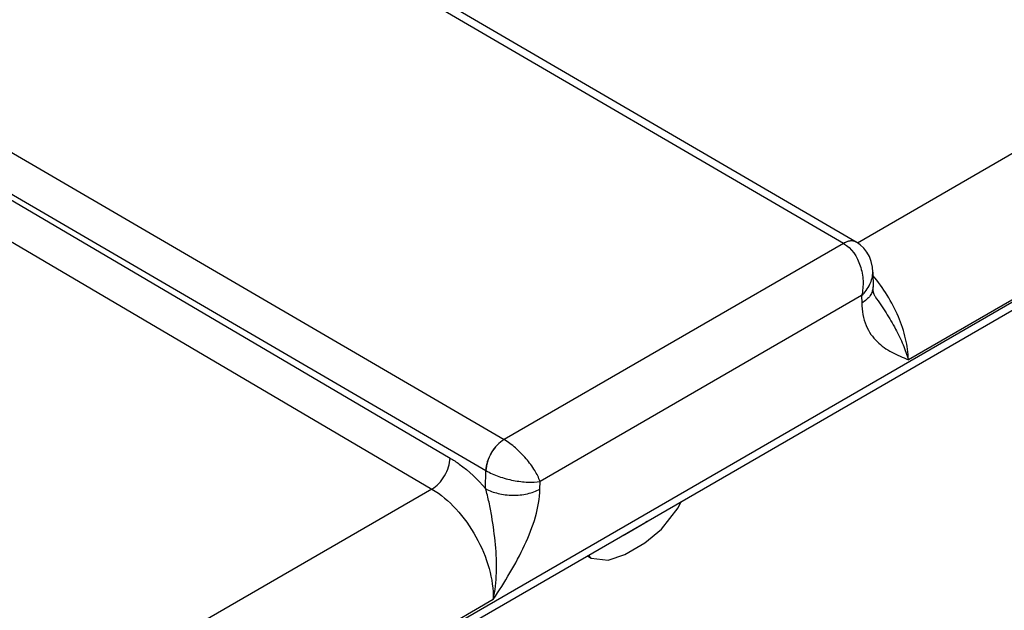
# Model space of a CAD drawing. Header units: inches. Extents: x 0 to 34, y 0 to 22.
# Tile 57 of 145: x 5.906 to 6.482, y 18.044 to 18.389. Entities that reach past the tile are written whole.
import ezdxf

# ---------------------------------------------------------------- set-up
doc = ezdxf.new("R2010")
doc.units = ezdxf.units.IN
doc.header["$LTSCALE"] = 1.87
doc.header["$MEASUREMENT"] = 0
doc.layers.get('0').update_dxf_attribs({"linetype": 'CONTINUOUS'})

msp = doc.modelspace()

# ---------------------------------------------------------------- linework, layer by layer
at = {"color": 7, "linetype": 'CONTINUOUS'}
for p, q in [((4.63165, 17.15329), (9.06003, 19.71018)), ((4.6287, 17.14676), (9.05708, 19.70366)), ((6.7065, 18.43796), (6.39597, 18.25867)), ((6.38773, 18.25844), (6.08251, 18.43618)), ((6.39521, 18.25919), (6.09001, 18.43692)), ((6.74247, 18.37337), (6.42568, 18.19046)), ((5.88407, 18.3216), (6.18924, 18.14383)), ((5.87342, 18.30347), (6.17857, 18.12572)), ((5.87342, 18.30007), (6.1577, 18.13302)), ((5.86272, 18.28197), (6.147, 18.11492)), ((6.39528, 18.25915), (6.39392, 18.2597)), ((6.38773, 18.25844), (6.18924, 18.14383)), ((6.40488, 18.24169), (6.40501, 18.23309)), ((6.39836, 18.22791), (6.21029, 18.11932)), ((6.39836, 18.22791), (6.39842, 18.22356)), ((6.40636, 18.22735), (6.40636, 18.22734)), ((6.17841, 18.11522), (6.17857, 18.12572)), ((6.147, 18.11492), (5.83648, 17.93562)), ((6.21023, 18.1149), (6.21029, 18.11932)), ((6.28137, 18.09141), (6.29115, 18.10399)), ((6.29115, 18.10399), (6.29284, 18.10762)), ((6.27158, 18.09499), (6.25984, 18.08821)), ((6.27128, 18.09517), (6.27158, 18.09499)), ((6.27276, 18.09603), (6.27158, 18.09499)), ((6.25984, 18.08821), (6.25865, 18.08788)), ((6.25953, 18.08839), (6.25984, 18.08821)), ((6.27158, 18.08345), (6.28137, 18.09141)), ((6.25984, 18.07667), (6.27158, 18.08345)), ((6.23796, 18.07593), (6.24026, 18.0746)), ((6.23857, 18.07628), (6.24026, 18.0746)), ((6.24026, 18.0746), (6.25005, 18.07333)), ((6.25005, 18.07333), (6.25984, 18.07667)), ((6.18297, 18.05032), (5.86618, 17.86742))]:
    msp.add_line(p, q, dxfattribs=at)
for points in [[(6.40488, 18.24169), (6.40466, 18.2446), (6.40397, 18.2478), (6.40287, 18.25073), (6.4014, 18.25335), (6.39959, 18.25566), (6.39747, 18.25764), (6.39528, 18.25915)], [(6.40636, 18.22734), (6.40608, 18.22783), (6.40571, 18.22867), (6.40537, 18.22982), (6.40512, 18.23134), (6.40501, 18.23309)]]:
    msp.add_lwpolyline(points, dxfattribs=at)
msp.add_arc((6.18937, 18.14438), 0.02156, 239.92522, 240.1386, dxfattribs=at)
for points, knots in [([(6.39521, 18.25919), (6.39471, 18.25948), (6.39358, 18.25989), (6.39169, 18.25994), (6.38967, 18.25945), (6.38836, 18.25883), (6.3877, 18.25845)], [0, 0, 0, 0, 0.217316, 0.450286, 0.709676, 1, 1, 1, 1]), ([(6.39392, 18.2597), (6.39297, 18.25994), (6.39074, 18.25987), (6.38874, 18.25901), (6.38773, 18.25844)], [0, 0, 0, 0, 0.456619, 1, 1, 1, 1]), ([(6.38773, 18.25844), (6.39242, 18.2557), (6.39664, 18.24919), (6.39873, 18.24106), (6.39942, 18.23518), (6.39905, 18.23072), (6.39836, 18.22791)], [0, 0, 0, 0, 0.479289, 0.611923, 0.744389, 1, 1, 1, 1]), ([(6.39836, 18.22791), (6.40031, 18.22983), (6.40354, 18.23403), (6.40492, 18.23925), (6.40488, 18.24169)], [0, 0, 0, 0, 0.52929, 1, 1, 1, 1]), ([(6.42568, 18.19046), (6.4256, 18.19457), (6.42437, 18.20319), (6.42011, 18.21592), (6.41363, 18.22838), (6.40802, 18.23606), (6.40493, 18.23963)], [0, 0, 0, 0, 0.226977, 0.477051, 0.739066, 1, 1, 1, 1]), ([(6.40501, 18.23309), (6.40502, 18.23221), (6.40473, 18.23037), (6.40338, 18.22779), (6.40123, 18.22545), (6.39942, 18.22416), (6.39842, 18.22356)], [0, 0, 0, 0, 0.21857, 0.452166, 0.711185, 1, 1, 1, 1]), ([(6.40636, 18.22734), (6.40844, 18.22416), (6.41261, 18.218), (6.41823, 18.2087), (6.42268, 18.19957), (6.42486, 18.19343), (6.42568, 18.19046)], [0, 0, 0, 0, 0.272107, 0.534098, 0.778987, 1, 1, 1, 1]), ([(6.39842, 18.22356), (6.39849, 18.2191), (6.39962, 18.21257), (6.40359, 18.20527), (6.40835, 18.19963), (6.41587, 18.19457), (6.42241, 18.19184), (6.42568, 18.19046)], [0, 0, 0, 0, 0.290805, 0.418063, 0.537966, 0.768912, 1, 1, 1, 1]), ([(6.18922, 18.14385), (6.18773, 18.14299), (6.18491, 18.14062), (6.18159, 18.13615), (6.17929, 18.13107), (6.1786, 18.12744), (6.17857, 18.12572)], [0, 0, 0, 0, 0.236844, 0.499187, 0.761971, 1, 1, 1, 1]), ([(6.18924, 18.14383), (6.18776, 18.14297), (6.18495, 18.1406), (6.18165, 18.13612), (6.17936, 18.13103), (6.17867, 18.1274), (6.17864, 18.12568)], [0, 0, 0, 0, 0.23658, 0.498909, 0.76183, 1, 1, 1, 1]), ([(6.21029, 18.11932), (6.20952, 18.12157), (6.20713, 18.12625), (6.20223, 18.13286), (6.19621, 18.13899), (6.1916, 18.14246), (6.18924, 18.14383)], [0, 0, 0, 0, 0.216799, 0.47672, 0.750266, 1, 1, 1, 1]), ([(6.147, 18.11492), (6.14849, 18.11577), (6.15131, 18.11813), (6.15464, 18.1226), (6.15695, 18.12767), (6.15766, 18.13129), (6.1577, 18.13302)], [0, 0, 0, 0, 0.236981, 0.49946, 0.762231, 1, 1, 1, 1]), ([(6.1577, 18.13302), (6.15954, 18.13193), (6.16718, 18.12691), (6.17386, 18.12052), (6.17841, 18.11522)], [0, 0, 0, 0, 0.234431, 1, 1, 1, 1]), ([(6.17864, 18.12568), (6.18101, 18.12431), (6.1863, 18.12204), (6.19459, 18.11981), (6.20273, 18.11876), (6.20797, 18.11892), (6.21029, 18.11932)], [0, 0, 0, 0, 0.250301, 0.524327, 0.784175, 1, 1, 1, 1]), ([(6.147, 18.11492), (6.15223, 18.11184), (6.16208, 18.1034), (6.17345, 18.0874), (6.18107, 18.06928), (6.18308, 18.05642), (6.18297, 18.05032)], [0, 0, 0, 0, 0.237053, 0.499139, 0.761692, 1, 1, 1, 1]), ([(6.18297, 18.05032), (6.18404, 18.05548), (6.18518, 18.06624), (6.18447, 18.08259), (6.18258, 18.09632), (6.18053, 18.10722), (6.17922, 18.1126), (6.17841, 18.11522)], [0, 0, 0, 0, 0.240925, 0.492181, 0.747196, 0.874582, 1, 1, 1, 1]), ([(6.17841, 18.11522), (6.18067, 18.11391), (6.18592, 18.11199), (6.19431, 18.11101), (6.2027, 18.11182), (6.20796, 18.11364), (6.21023, 18.1149)], [0, 0, 0, 0, 0.237771, 0.501106, 0.76384, 1, 1, 1, 1]), ([(6.18297, 18.05032), (6.18625, 18.05549), (6.1928, 18.06581), (6.20156, 18.08178), (6.20802, 18.0981), (6.21014, 18.10946), (6.21023, 18.1149)], [0, 0, 0, 0, 0.258878, 0.517525, 0.769703, 1, 1, 1, 1])]:
    msp.add_open_spline(points, degree=3, knots=knots, dxfattribs=at)

doc.saveas('drawing.dxf')
